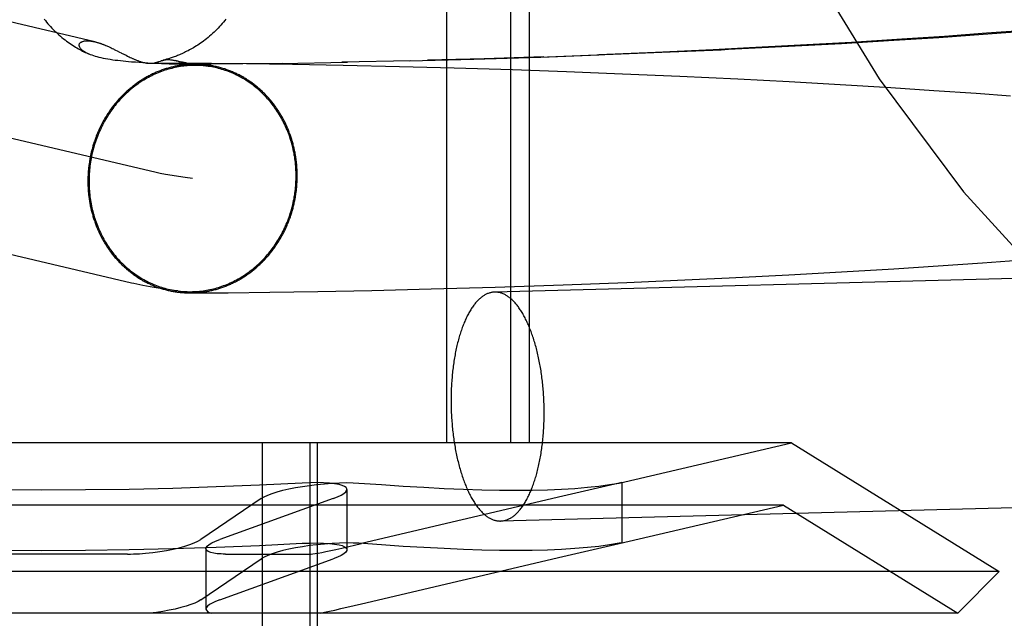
# Model space of a CAD drawing. Header units: inches. Extents: x 0 to 200, y 0 to 129.
# Tile 31 of 118: x 98.4 to 98.568, y 48.252 to 48.354. Entities that reach past the tile are written whole.
import ezdxf

# ---------------------------------------------------------------- set-up
doc = ezdxf.new("R2010")
doc.units = ezdxf.units.IN
doc.header["$LTSCALE"] = 11
doc.header["$MEASUREMENT"] = 0
doc.linetypes.add('HIDDEN', pattern=[0.2, 0.1, -0.1])
doc.layers.add('DEFAULT_2', color=8, linetype='HIDDEN')

msp = doc.modelspace()

# ---------------------------------------------------------------- linework, layer by layer
at = {"layer": 'DEFAULT_2', "color": 8, "linetype": 'HIDDEN'}
for p, q in [((98.47288, 48.43829), (98.47288, 48.28204)), ((98.48372, 48.43829), (98.48372, 48.28204)), ((98.48695, 48.43829), (98.48695, 48.28204)), ((98.41299, 48.35034), (98.31137, 48.37415)), ((98.42319, 48.32814), (98.29381, 48.35844)), ((98.56418, 48.35163), (98.57039, 48.35209)), ((98.57059, 48.35223), (98.56477, 48.35179)), ((98.54006, 48.35007), (98.54901, 48.35061)), ((98.55037, 48.35078), (98.54177, 48.35025)), ((98.54901, 48.35061), (98.55664, 48.3511)), ((98.55764, 48.35127), (98.55037, 48.35078)), ((98.55664, 48.3511), (98.56418, 48.35163)), ((98.56477, 48.35179), (98.55764, 48.35127)), ((98.41488, 48.34971), (98.41502, 48.34965)), ((98.41502, 48.34965), (98.41516, 48.34959)), ((98.41516, 48.34959), (98.4153, 48.34953)), ((98.4153, 48.34953), (98.41543, 48.34947)), ((98.41543, 48.34947), (98.41556, 48.34941)), ((98.41556, 48.34941), (98.41568, 48.34936)), ((98.41568, 48.34936), (98.4158, 48.3493)), ((98.4158, 48.3493), (98.41597, 48.34922)), ((98.41597, 48.34922), (98.41615, 48.34913)), ((98.41615, 48.34913), (98.41631, 48.34905)), ((98.41631, 48.34905), (98.41653, 48.34894)), ((98.41653, 48.34894), (98.41681, 48.3488)), ((98.41681, 48.3488), (98.4172, 48.3486)), ((98.51823, 48.34899), (98.50841, 48.34854)), ((98.50952, 48.34855), (98.51959, 48.349)), ((98.52441, 48.34929), (98.51823, 48.34899)), ((98.5331, 48.34975), (98.52441, 48.34929)), ((98.53108, 48.34958), (98.54006, 48.35007)), ((98.54177, 48.35025), (98.5331, 48.34975)), ((98.41795, 48.34822), (98.4183, 48.34804)), ((98.4183, 48.34804), (98.41853, 48.34792)), ((98.41853, 48.34792), (98.41869, 48.34784)), ((98.41869, 48.34784), (98.41886, 48.34776)), ((98.41886, 48.34776), (98.41903, 48.34768)), ((98.41903, 48.34768), (98.41921, 48.34759)), ((98.42768, 48.3469), (98.42672, 48.34713)), ((98.42681, 48.34711), (98.42718, 48.34702)), ((98.42765, 48.34691), (98.42819, 48.34678)), ((98.46679, 48.34709), (98.45503, 48.34685)), ((98.46656, 48.34711), (98.47749, 48.34739)), ((98.47925, 48.34746), (98.46963, 48.34719)), ((98.47749, 48.34739), (98.4889, 48.34775)), ((98.4894, 48.3478), (98.47925, 48.34746)), ((98.4889, 48.34775), (98.49878, 48.34815)), ((98.49007, 48.34779), (98.49844, 48.3481)), ((98.49844, 48.3481), (98.50952, 48.34855)), ((98.50841, 48.34854), (98.49878, 48.34815)), ((98.41989, 48.34685), (98.41921, 48.3469)), ((98.42054, 48.34681), (98.41989, 48.34685)), ((98.42115, 48.34677), (98.42054, 48.34681)), ((98.42199, 48.34671), (98.42115, 48.34677)), ((98.42275, 48.34667), (98.42199, 48.34671)), ((98.42251, 48.34668), (98.42364, 48.34669)), ((98.42361, 48.34663), (98.42275, 48.34667)), ((98.42434, 48.3466), (98.42361, 48.34663)), ((98.42364, 48.34669), (98.42547, 48.3467)), ((98.42497, 48.34657), (98.42434, 48.3466)), ((98.42563, 48.34655), (98.42497, 48.34657)), ((98.42547, 48.3467), (98.42846, 48.3467)), ((98.42619, 48.34653), (98.42563, 48.34655)), ((98.42657, 48.34652), (98.42619, 48.34653)), ((98.42688, 48.34652), (98.42657, 48.34652)), ((98.42715, 48.34651), (98.42688, 48.34652)), ((98.42738, 48.34651), (98.42715, 48.34651)), ((98.42757, 48.34651), (98.42738, 48.34651)), ((98.42772, 48.34651), (98.42757, 48.34651)), ((98.42772, 48.34651), (98.43279, 48.34653)), ((98.42793, 48.34651), (98.42782, 48.34651)), ((98.42803, 48.34651), (98.42793, 48.34651)), ((98.42812, 48.34651), (98.42803, 48.34651)), ((98.42818, 48.34651), (98.42812, 48.34651)), ((98.42824, 48.34651), (98.42818, 48.34651)), ((98.4283, 48.34652), (98.42824, 48.34651)), ((98.42834, 48.34652), (98.42832, 48.34652)), ((98.42838, 48.34652), (98.42836, 48.34652)), ((98.42841, 48.34652), (98.42839, 48.34652)), ((98.42845, 48.34652), (98.42843, 48.34652)), ((98.42846, 48.3467), (98.43285, 48.34668)), ((98.42938, 48.34658), (98.42899, 48.34665)), ((98.42983, 48.34651), (98.42938, 48.34658)), ((98.43033, 48.34643), (98.42983, 48.34651)), ((98.43088, 48.34635), (98.43033, 48.34643)), ((98.43148, 48.34627), (98.43088, 48.34635)), ((98.43819, 48.34657), (98.4321, 48.34653)), ((98.43285, 48.34668), (98.43881, 48.34663)), ((98.44488, 48.34667), (98.43762, 48.34658)), ((98.43881, 48.34663), (98.44664, 48.34652)), ((98.44473, 48.34665), (98.45599, 48.34685)), ((98.44664, 48.34652), (98.45527, 48.34637)), ((98.45527, 48.34637), (98.46483, 48.34615)), ((98.46483, 48.34615), (98.47416, 48.34591)), ((98.47416, 48.34591), (98.48408, 48.3456)), ((98.48408, 48.3456), (98.49329, 48.34528)), ((98.49329, 48.34528), (98.50281, 48.34491)), ((98.50281, 48.34491), (98.51256, 48.3445)), ((98.51256, 48.3445), (98.52245, 48.34403)), ((98.52245, 48.34403), (98.53116, 48.34358)), ((98.53116, 48.34358), (98.53986, 48.34309)), ((98.53986, 48.34309), (98.5485, 48.34256)), ((98.5485, 48.34256), (98.55581, 48.34207)), ((98.55581, 48.34207), (98.563, 48.34157)), ((98.563, 48.34157), (98.56888, 48.34112)), ((98.41921, 48.30926), (98.28941, 48.33965)), ((98.54897, 48.31167), (98.55656, 48.31216)), ((98.55656, 48.31216), (98.56406, 48.31269)), ((98.56406, 48.31269), (98.57023, 48.31314)), ((98.51468, 48.30984), (98.52097, 48.31013)), ((98.52097, 48.31013), (98.53113, 48.31065)), ((98.53113, 48.31065), (98.54006, 48.31114)), ((98.54006, 48.31114), (98.54897, 48.31167)), ((98.47025, 48.30825), (98.48114, 48.30856)), ((98.48114, 48.30856), (98.49269, 48.30895)), ((98.49269, 48.30895), (98.50352, 48.30936)), ((98.50352, 48.30936), (98.51468, 48.30984)), ((98.42925, 48.30758), (98.4303, 48.30758)), ((98.4303, 48.30758), (98.43567, 48.30761)), ((98.43567, 48.30761), (98.44276, 48.30769)), ((98.44276, 48.30769), (98.45095, 48.30782)), ((98.45095, 48.30782), (98.46015, 48.308)), ((98.46015, 48.308), (98.47025, 48.30825)), ((98.53159, 48.28204), (98.27631, 48.28204)), ((98.44148, 48.28204), (98.44148, 48.17704)), ((98.44961, 48.28204), (98.44961, 48.17704)), ((98.45082, 48.28204), (98.45082, 48.17704)), ((98.50223, 48.27515), (98.53159, 48.28204)), ((98.53159, 48.28204), (98.56695, 48.26011)), ((98.50227, 48.27516), (98.49267, 48.27298)), ((98.50267, 48.27526), (98.50227, 48.27516)), ((98.50227, 48.2752), (98.50267, 48.27526)), ((98.50267, 48.27526), (98.50267, 48.26499)), ((98.4559, 48.27412), (98.4559, 48.26385)), ((98.68948, 48.2741), (98.48205, 48.26872)), ((98.44132, 48.27257), (98.43104, 48.26557)), ((98.45357, 48.27257), (98.43425, 48.26557)), ((98.49267, 48.27298), (98.45838, 48.26488)), ((98.5302, 48.27144), (98.2777, 48.27144)), ((98.50223, 48.26488), (98.5302, 48.27144)), ((98.5302, 48.27144), (98.55988, 48.25304)), ((98.49267, 48.26271), (98.50227, 48.26489)), ((98.50227, 48.26489), (98.50267, 48.26499)), ((98.50267, 48.26499), (98.50227, 48.26493)), ((98.43191, 48.26401), (98.43191, 48.25374)), ((98.41853, 48.2631), (98.38937, 48.2631)), ((98.43104, 48.2553), (98.44132, 48.2623)), ((98.43425, 48.2553), (98.45357, 48.2623)), ((98.43524, 48.2631), (98.44982, 48.2631)), ((98.45837, 48.2546), (98.49267, 48.26271)), ((98.56695, 48.26011), (98.24095, 48.26011)), ((98.55988, 48.25304), (98.56695, 48.26011)), ((98.45716, 48.25432), (98.45837, 48.2546)), ((98.55988, 48.25304), (98.24802, 48.25304))]:
    msp.add_line(p, q, dxfattribs=at)
for points in [[(98.40437, 48.35422), (98.40458, 48.35395), (98.40479, 48.35369), (98.40501, 48.35343), (98.40523, 48.35318), (98.40545, 48.35293), (98.40568, 48.35268), (98.40591, 48.35244), (98.40615, 48.3522), (98.4064, 48.35197), (98.40664, 48.35174), (98.40689, 48.35151), (98.40715, 48.35129), (98.4074, 48.35107), (98.40766, 48.35086), (98.40792, 48.35066), (98.40818, 48.35047), (98.40844, 48.35028), (98.40869, 48.3501), (98.40895, 48.34992), (98.4092, 48.34975), (98.40945, 48.34959), (98.4097, 48.34944), (98.40995, 48.34929), (98.41019, 48.34915), (98.41043, 48.34902), (98.41067, 48.34889), (98.4109, 48.34877), (98.41113, 48.34865), (98.41135, 48.34854), (98.41156, 48.34844), (98.41178, 48.34834), (98.41193, 48.34828)], [(98.4353, 48.35422), (98.4351, 48.35396), (98.43488, 48.35369), (98.43467, 48.35344), (98.43445, 48.35318), (98.43422, 48.35294), (98.43399, 48.35269), (98.43376, 48.35245), (98.43352, 48.35221), (98.43328, 48.35197), (98.43303, 48.35174), (98.43277, 48.35151), (98.43252, 48.35129), (98.43226, 48.35107), (98.43201, 48.35087), (98.43175, 48.35067), (98.4315, 48.35047), (98.43125, 48.35029), (98.431, 48.35011), (98.43075, 48.34995), (98.43051, 48.34978), (98.43027, 48.34963), (98.43003, 48.34948), (98.42979, 48.34934), (98.42956, 48.3492), (98.42933, 48.34907), (98.4291, 48.34895), (98.42888, 48.34883), (98.42866, 48.34872), (98.42844, 48.34861), (98.42823, 48.34851), (98.42803, 48.34841), (98.42782, 48.34832), (98.42763, 48.34823), (98.42743, 48.34815), (98.42724, 48.34807), (98.42706, 48.34799), (98.42688, 48.34792), (98.4267, 48.34785), (98.42652, 48.34779), (98.42635, 48.34773), (98.42618, 48.34767), (98.42601, 48.34761), (98.42584, 48.34756), (98.42568, 48.3475), (98.42552, 48.34746), (98.42537, 48.34741), (98.42521, 48.34736), (98.42506, 48.34732), (98.42492, 48.34728), (98.42477, 48.34724), (98.42463, 48.34721)], [(98.41182, 48.34833), (98.41161, 48.34843), (98.41142, 48.34853), (98.41125, 48.34863), (98.4111, 48.34873), (98.41096, 48.34883), (98.41083, 48.34893), (98.41072, 48.34903), (98.41063, 48.34913), (98.41055, 48.34922), (98.41048, 48.34932), (98.41043, 48.34941), (98.41039, 48.3495), (98.41036, 48.34959), (98.41034, 48.34967), (98.41033, 48.34975), (98.41034, 48.34983), (98.41035, 48.3499), (98.41038, 48.34997), (98.41041, 48.35004), (98.41045, 48.3501), (98.4105, 48.35016), (98.41056, 48.35021), (98.41063, 48.35026), (98.4107, 48.3503), (98.41078, 48.35034), (98.41086, 48.35038), (98.41095, 48.35041), (98.41104, 48.35043), (98.41114, 48.35046), (98.41124, 48.35048), (98.41134, 48.35049), (98.41144, 48.3505), (98.41155, 48.35051), (98.41166, 48.35051), (98.41177, 48.35051), (98.41188, 48.35051), (98.41199, 48.3505), (98.4121, 48.35049), (98.41221, 48.35048), (98.41233, 48.35047), (98.41244, 48.35045), (98.41255, 48.35043), (98.41266, 48.35041), (98.41277, 48.35039), (98.41288, 48.35037), (98.41299, 48.35034)], [(98.41299, 48.35034), (98.4131, 48.35032), (98.4132, 48.35029), (98.4133, 48.35027), (98.4134, 48.35024), (98.4135, 48.35021), (98.4136, 48.35018), (98.4137, 48.35015), (98.41379, 48.35012), (98.41388, 48.35009), (98.41398, 48.35006), (98.41407, 48.35003), (98.41415, 48.34999), (98.41424, 48.34996), (98.41433, 48.34993), (98.41441, 48.3499), (98.41449, 48.34987), (98.41457, 48.34984), (98.41465, 48.3498), (98.41473, 48.34977), (98.4148, 48.34974), (98.41488, 48.34971)], [(98.4172, 48.3486), (98.4175, 48.34845), (98.41756, 48.34842), (98.41795, 48.34822)], [(98.51959, 48.349), (98.52086, 48.34906), (98.53108, 48.34958)], [(98.41921, 48.3469), (98.41874, 48.34694), (98.41828, 48.34698), (98.41782, 48.34703), (98.41736, 48.34708), (98.41692, 48.34713), (98.41648, 48.34718), (98.41605, 48.34724), (98.41563, 48.3473), (98.41522, 48.34737), (98.41483, 48.34744), (98.41445, 48.34752), (98.41408, 48.3476), (98.41374, 48.34768), (98.41341, 48.34777), (98.4131, 48.34785), (98.41281, 48.34794), (98.41253, 48.34804), (98.41228, 48.34813), (98.41204, 48.34823), (98.41193, 48.34828)], [(98.41921, 48.34759), (98.4193, 48.34755), (98.41939, 48.34751), (98.41948, 48.34747), (98.41958, 48.34742), (98.41968, 48.34738), (98.41978, 48.34734), (98.41988, 48.3473), (98.41998, 48.34725), (98.42009, 48.34721), (98.4202, 48.34717), (98.42031, 48.34713), (98.42042, 48.34709), (98.42053, 48.34705), (98.42064, 48.34701), (98.42076, 48.34697), (98.42087, 48.34694), (98.42099, 48.3469), (98.4211, 48.34687), (98.42122, 48.34684), (98.42133, 48.34681), (98.42145, 48.34679), (98.42157, 48.34677), (98.42168, 48.34675), (98.4218, 48.34673), (98.42192, 48.34671), (98.42203, 48.3467), (98.42215, 48.34669), (98.42227, 48.34669), (98.42238, 48.34668), (98.42246, 48.34668)], [(98.42246, 48.34668), (98.42249, 48.34668), (98.4226, 48.34669), (98.42271, 48.34669), (98.42282, 48.3467), (98.42293, 48.34672), (98.42303, 48.34673), (98.42314, 48.34675), (98.42324, 48.34677), (98.42334, 48.34679), (98.42344, 48.34682), (98.42354, 48.34685), (98.42363, 48.34688), (98.42372, 48.34691), (98.42382, 48.34694), (98.42391, 48.34697), (98.42418, 48.34706)], [(98.42418, 48.34706), (98.42427, 48.3471), (98.42436, 48.34713), (98.42445, 48.34715), (98.42454, 48.34718), (98.42463, 48.34721)], [(98.42467, 48.34722), (98.42473, 48.34723), (98.42482, 48.34725), (98.42492, 48.34727), (98.42502, 48.34729), (98.42513, 48.3473), (98.42524, 48.34731), (98.42535, 48.34731), (98.42547, 48.34731), (98.42559, 48.3473), (98.42572, 48.3473), (98.42585, 48.34728), (98.42599, 48.34727), (98.42613, 48.34725), (98.42628, 48.34722), (98.42642, 48.34719), (98.42657, 48.34716), (98.42672, 48.34713)], [(98.42718, 48.34702), (98.42726, 48.347), (98.42735, 48.34698), (98.42743, 48.34695), (98.42751, 48.34693)], [(98.42999, 48.34652), (98.4298, 48.34652), (98.42963, 48.34652), (98.42945, 48.34651), (98.42928, 48.3465), (98.4291, 48.34649), (98.42893, 48.34648), (98.42875, 48.34647), (98.42858, 48.34645), (98.4284, 48.34644), (98.42823, 48.34642), (98.42805, 48.3464), (98.42788, 48.34638), (98.42771, 48.34635), (98.42753, 48.34633), (98.42736, 48.3463), (98.42718, 48.34627), (98.42701, 48.34624), (98.42684, 48.3462), (98.42667, 48.34617), (98.42649, 48.34613), (98.42632, 48.34609), (98.42615, 48.34605), (98.42598, 48.34601), (98.42581, 48.34596), (98.42564, 48.34592), (98.42547, 48.34587), (98.4253, 48.34582), (98.42513, 48.34577), (98.42496, 48.34571), (98.42479, 48.34566), (98.42462, 48.3456), (98.42445, 48.34554), (98.42429, 48.34548), (98.42412, 48.34542), (98.42395, 48.34536), (98.42379, 48.34529), (98.42362, 48.34522), (98.42346, 48.34515), (98.42329, 48.34508), (98.42313, 48.34501), (98.42297, 48.34493), (98.42281, 48.34486), (98.42265, 48.34478), (98.42249, 48.3447), (98.42233, 48.34462), (98.42217, 48.34453), (98.42201, 48.34445), (98.42185, 48.34436), (98.42169, 48.34427), (98.42154, 48.34418), (98.42138, 48.34409), (98.42123, 48.344), (98.42107, 48.3439), (98.42092, 48.34381), (98.42077, 48.34371), (98.42062, 48.34361), (98.42047, 48.34351), (98.42032, 48.34341), (98.42017, 48.3433), (98.42002, 48.3432), (98.41987, 48.34309), (98.41973, 48.34298), (98.41958, 48.34287), (98.41944, 48.34276), (98.41929, 48.34264), (98.41915, 48.34253), (98.41901, 48.34241), (98.41887, 48.34229), (98.41873, 48.34217), (98.41859, 48.34205), (98.41846, 48.34193), (98.41832, 48.3418), (98.41819, 48.34168), (98.41805, 48.34155), (98.41792, 48.34142), (98.41779, 48.34129), (98.41766, 48.34116), (98.41753, 48.34103), (98.4174, 48.3409), (98.41728, 48.34076), (98.41715, 48.34063), (98.41703, 48.34049), (98.4169, 48.34035), (98.41678, 48.34021), (98.41666, 48.34007), (98.41654, 48.33992), (98.41642, 48.33978), (98.41631, 48.33963), (98.41619, 48.33949), (98.41608, 48.33934), (98.41596, 48.33919), (98.41585, 48.33904), (98.41574, 48.33889), (98.41563, 48.33874), (98.41553, 48.33858), (98.41542, 48.33843), (98.41531, 48.33827), (98.41521, 48.33812), (98.41511, 48.33796), (98.41501, 48.3378), (98.41491, 48.33764), (98.41481, 48.33748), (98.41471, 48.33732), (98.41462, 48.33716), (98.41453, 48.33699), (98.41443, 48.33683), (98.41434, 48.33666), (98.41425, 48.33649), (98.41417, 48.33633), (98.41408, 48.33616), (98.41399, 48.33599), (98.41391, 48.33582), (98.41383, 48.33565), (98.41375, 48.33548), (98.41367, 48.3353), (98.41359, 48.33513), (98.41352, 48.33495), (98.41344, 48.33478), (98.41337, 48.3346), (98.4133, 48.33443), (98.41323, 48.33425), (98.41316, 48.33407), (98.4131, 48.33389), (98.41303, 48.33371), (98.41297, 48.33353), (98.41291, 48.33335), (98.41285, 48.33317), (98.41279, 48.33299), (98.41273, 48.33281), (98.41268, 48.33263), (98.41263, 48.33244), (98.41257, 48.33226), (98.41253, 48.33207), (98.41248, 48.33189), (98.41243, 48.3317), (98.41239, 48.33152), (98.41234, 48.33133), (98.4123, 48.33114), (98.41226, 48.33096), (98.41222, 48.33077), (98.41219, 48.33058), (98.41215, 48.33039), (98.41212, 48.33021), (98.41209, 48.33002), (98.41206, 48.32983), (98.41203, 48.32964), (98.412, 48.32945), (98.41198, 48.32926), (98.41195, 48.32907), (98.41193, 48.32888), (98.41191, 48.32869), (98.41189, 48.3285), (98.41188, 48.32831), (98.41186, 48.32812), (98.41185, 48.32793), (98.41184, 48.32773), (98.41183, 48.32754), (98.41182, 48.32735), (98.41182, 48.32716), (98.41181, 48.32697), (98.41181, 48.32678), (98.41181, 48.32659)], [(98.43213, 48.34618), (98.432, 48.3462), (98.43171, 48.34623), (98.43141, 48.34626), (98.43111, 48.34628), (98.43082, 48.3463), (98.43052, 48.34631), (98.43022, 48.34632), (98.42992, 48.34632), (98.42963, 48.34631), (98.42933, 48.3463), (98.42903, 48.34628), (98.42873, 48.34626), (98.42844, 48.34624), (98.42814, 48.3462), (98.42784, 48.34617), (98.42755, 48.34612), (98.42725, 48.34607), (98.42696, 48.34602), (98.42666, 48.34596), (98.42637, 48.3459), (98.42608, 48.34582), (98.42579, 48.34575), (98.4255, 48.34567), (98.42521, 48.34558), (98.42492, 48.34549), (98.42463, 48.34539), (98.42435, 48.34529), (98.42406, 48.34518), (98.42378, 48.34507), (98.4235, 48.34495), (98.42322, 48.34483), (98.42295, 48.3447), (98.42267, 48.34457), (98.4224, 48.34443), (98.42213, 48.34429), (98.42186, 48.34414), (98.4216, 48.34399), (98.42133, 48.34383), (98.42107, 48.34367), (98.42081, 48.3435), (98.42055, 48.34333), (98.4203, 48.34315), (98.42005, 48.34297), (98.4198, 48.34279), (98.41955, 48.3426), (98.41931, 48.3424), (98.41907, 48.3422), (98.41883, 48.342), (98.4186, 48.34179), (98.41837, 48.34158), (98.41814, 48.34137), (98.41792, 48.34115), (98.4177, 48.34092), (98.41748, 48.3407), (98.41726, 48.34046), (98.41705, 48.34023), (98.41685, 48.33999), (98.41664, 48.33975), (98.41644, 48.3395), (98.41625, 48.33925), (98.41606, 48.339), (98.41587, 48.33874), (98.41568, 48.33848), (98.4155, 48.33821), (98.41533, 48.33795), (98.41516, 48.33768), (98.41499, 48.3374), (98.41482, 48.33713), (98.41466, 48.33685), (98.41451, 48.33657), (98.41436, 48.33628), (98.41421, 48.336), (98.41407, 48.33571), (98.41393, 48.33542), (98.4138, 48.33512), (98.41367, 48.33483), (98.41354, 48.33453), (98.41342, 48.33423), (98.41331, 48.33392), (98.4132, 48.33362), (98.41309, 48.33331), (98.41299, 48.333), (98.41289, 48.33269), (98.4128, 48.33238), (98.41272, 48.33207), (98.41263, 48.33175), (98.41256, 48.33143), (98.41249, 48.33112), (98.41242, 48.3308), (98.41236, 48.33048), (98.4123, 48.33016), (98.41225, 48.32984), (98.4122, 48.32951), (98.41216, 48.32919), (98.41212, 48.32887), (98.41209, 48.32854), (98.41206, 48.32822), (98.41204, 48.32789), (98.41202, 48.32757), (98.41201, 48.32724), (98.412, 48.32692), (98.412, 48.32659)], [(98.42899, 48.34665), (98.42864, 48.34671), (98.42849, 48.34674), (98.42834, 48.34677), (98.42821, 48.34679), (98.42809, 48.34682), (98.42798, 48.34684), (98.42789, 48.34686), (98.4278, 48.34688), (98.42772, 48.3469)], [(98.42819, 48.34678), (98.4283, 48.34675), (98.42835, 48.34674), (98.4284, 48.34673), (98.42844, 48.34672), (98.42848, 48.34671), (98.42852, 48.3467), (98.42856, 48.34669), (98.42859, 48.34668), (98.42862, 48.34667), (98.42865, 48.34666), (98.42867, 48.34666), (98.42869, 48.34665), (98.42871, 48.34664), (98.42873, 48.34663), (98.42874, 48.34663), (98.42875, 48.34662), (98.42876, 48.34662), (98.42877, 48.34661), (98.42878, 48.3466), (98.42878, 48.3466), (98.42878, 48.34659), (98.42878, 48.34659), (98.42878, 48.34658), (98.42878, 48.34658), (98.42878, 48.34658), (98.42877, 48.34657), (98.42877, 48.34657), (98.42876, 48.34657), (98.42875, 48.34656), (98.42874, 48.34656), (98.42873, 48.34656), (98.42872, 48.34655), (98.4287, 48.34655), (98.42869, 48.34655), (98.42868, 48.34655), (98.42866, 48.34654), (98.42864, 48.34654), (98.42863, 48.34654), (98.42861, 48.34654), (98.42859, 48.34653), (98.42858, 48.34653), (98.42856, 48.34653), (98.42854, 48.34653), (98.42852, 48.34653), (98.42851, 48.34653), (98.42849, 48.34653), (98.42847, 48.34652)], [(98.44744, 48.32751), (98.44744, 48.3277), (98.44744, 48.32789), (98.44744, 48.32808), (98.44743, 48.32827), (98.44742, 48.32847), (98.44741, 48.32866), (98.4474, 48.32885), (98.44739, 48.32904), (98.44737, 48.32923), (98.44736, 48.32942), (98.44734, 48.32961), (98.44732, 48.3298), (98.4473, 48.32998), (98.44728, 48.33017), (98.44725, 48.33036), (98.44722, 48.33055), (98.4472, 48.33074), (98.44717, 48.33093), (98.44714, 48.33111), (98.4471, 48.3313), (98.44707, 48.33149), (98.44703, 48.33167), (98.44699, 48.33186), (98.44695, 48.33204), (98.44691, 48.33223), (98.44687, 48.33241), (98.44682, 48.33259), (98.44678, 48.33278), (98.44673, 48.33296), (98.44668, 48.33314), (98.44663, 48.33332), (98.44657, 48.3335), (98.44652, 48.33368), (98.44646, 48.33386), (98.4464, 48.33404), (98.44634, 48.33422), (98.44628, 48.3344), (98.44622, 48.33457), (98.44615, 48.33475), (98.44609, 48.33493), (98.44602, 48.3351), (98.44595, 48.33527), (98.44588, 48.33545), (98.44581, 48.33562), (98.44573, 48.33579), (98.44566, 48.33596), (98.44558, 48.33613), (98.4455, 48.3363), (98.44542, 48.33647), (98.44534, 48.33663), (98.44526, 48.3368), (98.44517, 48.33696), (98.44509, 48.33713), (98.445, 48.33729), (98.44491, 48.33745), (98.44482, 48.33761), (98.44473, 48.33777), (98.44463, 48.33793), (98.44454, 48.33809), (98.44444, 48.33825), (98.44434, 48.3384), (98.44424, 48.33856), (98.44414, 48.33871), (98.44404, 48.33886), (98.44394, 48.33902), (98.44383, 48.33917), (98.44373, 48.33932), (98.44362, 48.33946), (98.44351, 48.33961), (98.4434, 48.33976), (98.44329, 48.3399), (98.44318, 48.34004), (98.44306, 48.34018), (98.44295, 48.34032), (98.44283, 48.34046), (98.44271, 48.3406), (98.44259, 48.34074), (98.44247, 48.34087), (98.44235, 48.34101), (98.44223, 48.34114), (98.4421, 48.34127), (98.44198, 48.3414), (98.44185, 48.34153), (98.44172, 48.34166), (98.44159, 48.34178), (98.44146, 48.34191), (98.44133, 48.34203), (98.4412, 48.34215), (98.44106, 48.34227), (98.44093, 48.34239), (98.44079, 48.34251), (98.44066, 48.34262), (98.44052, 48.34274), (98.44038, 48.34285), (98.44024, 48.34296), (98.4401, 48.34307), (98.43996, 48.34318), (98.43981, 48.34328), (98.43967, 48.34339), (98.43953, 48.34349), (98.43938, 48.34359), (98.43923, 48.34369), (98.43908, 48.34379), (98.43894, 48.34389), (98.43879, 48.34398), (98.43864, 48.34408), (98.43848, 48.34417), (98.43833, 48.34426), (98.43818, 48.34435), (98.43803, 48.34443), (98.43787, 48.34452), (98.43772, 48.3446), (98.43756, 48.34469), (98.4374, 48.34477), (98.43724, 48.34484), (98.43709, 48.34492), (98.43693, 48.345), (98.43677, 48.34507), (98.43661, 48.34514), (98.43644, 48.34521), (98.43628, 48.34528), (98.43612, 48.34534), (98.43596, 48.34541), (98.43579, 48.34547), (98.43563, 48.34553), (98.43546, 48.34559), (98.4353, 48.34565), (98.43513, 48.34571), (98.43497, 48.34576), (98.4348, 48.34581), (98.43463, 48.34586), (98.43446, 48.34591), (98.43429, 48.34596), (98.43412, 48.346), (98.43396, 48.34604), (98.43379, 48.34609), (98.43362, 48.34612), (98.43344, 48.34616), (98.43327, 48.3462), (98.4331, 48.34623), (98.43293, 48.34626), (98.43276, 48.34629), (98.43259, 48.34632), (98.43241, 48.34635), (98.43224, 48.34637), (98.43207, 48.3464), (98.43189, 48.34642), (98.43172, 48.34644), (98.43155, 48.34645), (98.43137, 48.34647), (98.4312, 48.34648), (98.43102, 48.34649), (98.43085, 48.3465), (98.43067, 48.34651), (98.4305, 48.34651), (98.43033, 48.34652), (98.43015, 48.34652), (98.42999, 48.34652)], [(98.44726, 48.32751), (98.44725, 48.32783), (98.44725, 48.32816), (98.44723, 48.32848), (98.44722, 48.3288), (98.44719, 48.32913), (98.44717, 48.32945), (98.44713, 48.32977), (98.4471, 48.3301), (98.44705, 48.33042), (98.44701, 48.33074), (98.44695, 48.33106), (98.4469, 48.33137), (98.44683, 48.33169), (98.44677, 48.332), (98.44669, 48.33232), (98.44662, 48.33263), (98.44654, 48.33294), (98.44645, 48.33325), (98.44636, 48.33356), (98.44626, 48.33386), (98.44616, 48.33417), (98.44605, 48.33447), (98.44594, 48.33477), (98.44583, 48.33506), (98.44571, 48.33536), (98.44558, 48.33565), (98.44546, 48.33594), (98.44532, 48.33623), (98.44518, 48.33651), (98.44504, 48.3368), (98.44489, 48.33708), (98.44474, 48.33735), (98.44459, 48.33763), (98.44443, 48.3379), (98.44426, 48.33816), (98.4441, 48.33843), (98.44392, 48.33869), (98.44375, 48.33895), (98.44357, 48.3392), (98.44338, 48.33945), (98.4432, 48.3397), (98.443, 48.33994), (98.44281, 48.34018), (98.44261, 48.34042), (98.4424, 48.34065), (98.4422, 48.34088), (98.44199, 48.3411), (98.44177, 48.34132), (98.44156, 48.34154), (98.44133, 48.34175), (98.44111, 48.34196), (98.44088, 48.34217), (98.44065, 48.34237), (98.44042, 48.34256), (98.44018, 48.34275), (98.43994, 48.34294), (98.4397, 48.34312), (98.43945, 48.3433), (98.4392, 48.34347), (98.43895, 48.34364), (98.4387, 48.3438), (98.43844, 48.34396), (98.43818, 48.34411), (98.43792, 48.34426), (98.43766, 48.3444), (98.43739, 48.34454), (98.43712, 48.34468), (98.43685, 48.34481), (98.43658, 48.34493), (98.4363, 48.34505), (98.43603, 48.34516), (98.43575, 48.34527), (98.43547, 48.34537), (98.43519, 48.34547), (98.4349, 48.34556), (98.43462, 48.34565), (98.43433, 48.34573), (98.43405, 48.34581), (98.43376, 48.34588), (98.43347, 48.34595), (98.43318, 48.34601), (98.43288, 48.34606), (98.43259, 48.34611), (98.4323, 48.34616), (98.43148, 48.34627)], [(98.42963, 48.32705), (98.42838, 48.32722), (98.42721, 48.32739), (98.42613, 48.32756), (98.42501, 48.32776), (98.42411, 48.32794), (98.42319, 48.32814)], [(98.42712, 48.30792), (98.42725, 48.3079), (98.42755, 48.30787), (98.42784, 48.30784), (98.42814, 48.30782), (98.42844, 48.3078), (98.42873, 48.30779), (98.42903, 48.30778), (98.42933, 48.30778), (98.42963, 48.30779), (98.42992, 48.3078), (98.43022, 48.30781), (98.43052, 48.30783), (98.43082, 48.30786), (98.43111, 48.30789), (98.43141, 48.30793), (98.43171, 48.30797), (98.432, 48.30802), (98.4323, 48.30808), (98.43259, 48.30814), (98.43288, 48.3082), (98.43317, 48.30827), (98.43347, 48.30835), (98.43376, 48.30843), (98.43405, 48.30852), (98.43433, 48.30861), (98.43462, 48.3087), (98.4349, 48.30881), (98.43519, 48.30891), (98.43547, 48.30903), (98.43575, 48.30914), (98.43603, 48.30927), (98.4363, 48.3094), (98.43658, 48.30953), (98.43685, 48.30967), (98.43712, 48.30981), (98.43739, 48.30996), (98.43766, 48.31011), (98.43792, 48.31027), (98.43818, 48.31043), (98.43844, 48.3106), (98.4387, 48.31077), (98.43895, 48.31094), (98.4392, 48.31112), (98.43945, 48.31131), (98.4397, 48.3115), (98.43994, 48.31169), (98.44018, 48.31189), (98.44042, 48.3121), (98.44065, 48.3123), (98.44088, 48.31252), (98.44111, 48.31273), (98.44133, 48.31295), (98.44156, 48.31317), (98.44177, 48.3134), (98.44199, 48.31363), (98.4422, 48.31387), (98.4424, 48.31411), (98.44261, 48.31435), (98.44281, 48.3146), (98.443, 48.31485), (98.4432, 48.3151), (98.44338, 48.31536), (98.44357, 48.31562), (98.44375, 48.31588), (98.44392, 48.31615), (98.4441, 48.31642), (98.44426, 48.31669), (98.44443, 48.31697), (98.44459, 48.31725), (98.44474, 48.31753), (98.44489, 48.31781), (98.44504, 48.3181), (98.44518, 48.31839), (98.44532, 48.31868), (98.44546, 48.31898), (98.44558, 48.31927), (98.44571, 48.31957), (98.44583, 48.31987), (98.44594, 48.32018), (98.44605, 48.32048), (98.44616, 48.32079), (98.44626, 48.3211), (98.44636, 48.32141), (98.44645, 48.32172), (98.44654, 48.32203), (98.44662, 48.32235), (98.44669, 48.32266), (98.44677, 48.32298), (98.44683, 48.3233), (98.4469, 48.32362), (98.44695, 48.32394), (98.44701, 48.32426), (98.44705, 48.32458), (98.4471, 48.32491), (98.44713, 48.32523), (98.44717, 48.32555), (98.44719, 48.32588), (98.44722, 48.3262), (98.44723, 48.32653), (98.44725, 48.32685), (98.44725, 48.32718), (98.44726, 48.32751)], [(98.42928, 48.30758), (98.42945, 48.30758), (98.42963, 48.30758), (98.4298, 48.30759), (98.42998, 48.30759), (98.43015, 48.3076), (98.43033, 48.30762), (98.4305, 48.30763), (98.43067, 48.30764), (98.43085, 48.30766), (98.43102, 48.30768), (98.4312, 48.3077), (98.43137, 48.30772), (98.43155, 48.30775), (98.43172, 48.30777), (98.43189, 48.3078), (98.43207, 48.30783), (98.43224, 48.30786), (98.43241, 48.30789), (98.43259, 48.30793), (98.43276, 48.30797), (98.43293, 48.30801), (98.4331, 48.30805), (98.43327, 48.30809), (98.43344, 48.30813), (98.43362, 48.30818), (98.43379, 48.30823), (98.43396, 48.30828), (98.43412, 48.30833), (98.43429, 48.30838), (98.43446, 48.30844), (98.43463, 48.3085), (98.4348, 48.30855), (98.43497, 48.30861), (98.43513, 48.30868), (98.4353, 48.30874), (98.43546, 48.30881), (98.43563, 48.30888), (98.43579, 48.30895), (98.43596, 48.30902), (98.43612, 48.30909), (98.43628, 48.30916), (98.43644, 48.30924), (98.43661, 48.30932), (98.43677, 48.3094), (98.43693, 48.30948), (98.43709, 48.30956), (98.43724, 48.30965), (98.4374, 48.30974), (98.43756, 48.30982), (98.43772, 48.30991), (98.43787, 48.31), (98.43803, 48.3101), (98.43818, 48.31019), (98.43833, 48.31029), (98.43848, 48.31039), (98.43864, 48.31049), (98.43879, 48.31059), (98.43894, 48.31069), (98.43908, 48.3108), (98.43923, 48.3109), (98.43938, 48.31101), (98.43953, 48.31112), (98.43967, 48.31123), (98.43981, 48.31134), (98.43996, 48.31146), (98.4401, 48.31157), (98.44024, 48.31169), (98.44038, 48.31181), (98.44052, 48.31193), (98.44066, 48.31205), (98.44079, 48.31217), (98.44093, 48.31229), (98.44106, 48.31242), (98.4412, 48.31255), (98.44133, 48.31267), (98.44146, 48.3128), (98.44159, 48.31293), (98.44172, 48.31307), (98.44185, 48.3132), (98.44198, 48.31334), (98.4421, 48.31347), (98.44223, 48.31361), (98.44235, 48.31375), (98.44247, 48.31389), (98.44259, 48.31403), (98.44271, 48.31417), (98.44283, 48.31432), (98.44295, 48.31446), (98.44306, 48.31461), (98.44318, 48.31476), (98.44329, 48.31491), (98.4434, 48.31506), (98.44351, 48.31521), (98.44362, 48.31536), (98.44373, 48.31551), (98.44383, 48.31567), (98.44394, 48.31582), (98.44404, 48.31598), (98.44414, 48.31614), (98.44424, 48.3163), (98.44434, 48.31646), (98.44444, 48.31662), (98.44454, 48.31678), (98.44463, 48.31694), (98.44473, 48.31711), (98.44482, 48.31727), (98.44491, 48.31744), (98.445, 48.3176), (98.44509, 48.31777), (98.44517, 48.31794), (98.44526, 48.31811), (98.44534, 48.31828), (98.44542, 48.31845), (98.4455, 48.31862), (98.44558, 48.3188), (98.44566, 48.31897), (98.44573, 48.31914), (98.44581, 48.31932), (98.44588, 48.31949), (98.44595, 48.31967), (98.44602, 48.31985), (98.44609, 48.32003), (98.44615, 48.3202), (98.44622, 48.32038), (98.44628, 48.32056), (98.44634, 48.32074), (98.4464, 48.32093), (98.44646, 48.32111), (98.44652, 48.32129), (98.44657, 48.32147), (98.44663, 48.32166), (98.44668, 48.32184), (98.44673, 48.32202), (98.44678, 48.32221), (98.44682, 48.32239), (98.44687, 48.32258), (98.44691, 48.32277), (98.44695, 48.32295), (98.44699, 48.32314), (98.44703, 48.32333), (98.44707, 48.32352), (98.4471, 48.3237), (98.44714, 48.32389), (98.44717, 48.32408), (98.4472, 48.32427), (98.44722, 48.32446), (98.44725, 48.32465), (98.44728, 48.32484), (98.4473, 48.32503), (98.44732, 48.32522), (98.44734, 48.32541), (98.44736, 48.3256), (98.44737, 48.32579), (98.44739, 48.32598), (98.4474, 48.32617), (98.44741, 48.32636), (98.44742, 48.32655), (98.44743, 48.32675), (98.44744, 48.32694), (98.44744, 48.32713), (98.44744, 48.32732), (98.44744, 48.32751)], [(98.41181, 48.32659), (98.41181, 48.3264), (98.41181, 48.32621), (98.41182, 48.32601), (98.41182, 48.32582), (98.41183, 48.32563), (98.41184, 48.32544), (98.41185, 48.32525), (98.41186, 48.32506), (98.41188, 48.32487), (98.41189, 48.32468), (98.41191, 48.32449), (98.41193, 48.3243), (98.41195, 48.32411), (98.41198, 48.32392), (98.412, 48.32374), (98.41203, 48.32355), (98.41206, 48.32336), (98.41209, 48.32317), (98.41212, 48.32299), (98.41215, 48.3228), (98.41219, 48.32261), (98.41222, 48.32243), (98.41226, 48.32224), (98.4123, 48.32206), (98.41234, 48.32187), (98.41239, 48.32169), (98.41243, 48.3215), (98.41248, 48.32132), (98.41253, 48.32114), (98.41257, 48.32096), (98.41263, 48.32077), (98.41268, 48.32059), (98.41273, 48.32041), (98.41279, 48.32023), (98.41285, 48.32006), (98.41291, 48.31988), (98.41297, 48.3197), (98.41303, 48.31952), (98.4131, 48.31935), (98.41316, 48.31917), (98.41323, 48.319), (98.4133, 48.31882), (98.41337, 48.31865), (98.41344, 48.31848), (98.41352, 48.31831), (98.41359, 48.31814), (98.41367, 48.31797), (98.41375, 48.3178), (98.41383, 48.31763), (98.41391, 48.31747), (98.41399, 48.3173), (98.41408, 48.31713), (98.41417, 48.31697), (98.41425, 48.31681), (98.41434, 48.31665), (98.41443, 48.31648), (98.41453, 48.31632), (98.41462, 48.31616), (98.41471, 48.31601), (98.41481, 48.31585), (98.41491, 48.31569), (98.41501, 48.31554), (98.41511, 48.31539), (98.41521, 48.31523), (98.41531, 48.31508), (98.41542, 48.31493), (98.41553, 48.31478), (98.41563, 48.31463), (98.41574, 48.31449), (98.41585, 48.31434), (98.41596, 48.3142), (98.41608, 48.31406), (98.41619, 48.31391), (98.41631, 48.31377), (98.41642, 48.31363), (98.41654, 48.3135), (98.41666, 48.31336), (98.41678, 48.31322), (98.4169, 48.31309), (98.41703, 48.31296), (98.41715, 48.31283), (98.41728, 48.3127), (98.4174, 48.31257), (98.41753, 48.31244), (98.41766, 48.31231), (98.41779, 48.31219), (98.41792, 48.31207), (98.41805, 48.31195), (98.41819, 48.31183), (98.41832, 48.31171), (98.41846, 48.31159), (98.41859, 48.31148), (98.41873, 48.31136), (98.41887, 48.31125), (98.41901, 48.31114), (98.41915, 48.31103), (98.41929, 48.31092), (98.41944, 48.31081), (98.41958, 48.31071), (98.41973, 48.31061), (98.41987, 48.3105), (98.42002, 48.3104), (98.42017, 48.31031), (98.42032, 48.31021), (98.42047, 48.31011), (98.42062, 48.31002), (98.42077, 48.30993), (98.42092, 48.30984), (98.42107, 48.30975), (98.42123, 48.30966), (98.42138, 48.30958), (98.42154, 48.30949), (98.42169, 48.30941), (98.42185, 48.30933), (98.42201, 48.30925), (98.42217, 48.30918), (98.42233, 48.3091), (98.42249, 48.30903), (98.42265, 48.30896), (98.42281, 48.30889), (98.42297, 48.30882), (98.42313, 48.30875), (98.42329, 48.30869), (98.42346, 48.30863), (98.42362, 48.30856), (98.42379, 48.30851), (98.42395, 48.30845), (98.42412, 48.30839), (98.42429, 48.30834), (98.42445, 48.30829), (98.42462, 48.30824), (98.42479, 48.30819), (98.42496, 48.30814), (98.42513, 48.3081), (98.4253, 48.30805), (98.42547, 48.30801), (98.42564, 48.30797), (98.42581, 48.30794), (98.42598, 48.3079), (98.42615, 48.30787), (98.42632, 48.30783), (98.42649, 48.3078), (98.42667, 48.30778), (98.42684, 48.30775), (98.42701, 48.30773), (98.42718, 48.3077), (98.42736, 48.30768), (98.42753, 48.30766), (98.42771, 48.30765), (98.42788, 48.30763), (98.42805, 48.30762), (98.42823, 48.30761), (98.4284, 48.3076), (98.42858, 48.30759), (98.42875, 48.30758), (98.42893, 48.30758), (98.4291, 48.30758), (98.42925, 48.30758)], [(98.412, 48.32659), (98.412, 48.32627), (98.41201, 48.32594), (98.41202, 48.32562), (98.41204, 48.32529), (98.41206, 48.32497), (98.41209, 48.32465), (98.41212, 48.32432), (98.41216, 48.324), (98.4122, 48.32368), (98.41225, 48.32336), (98.4123, 48.32304), (98.41236, 48.32272), (98.41242, 48.32241), (98.41249, 48.32209), (98.41256, 48.32178), (98.41263, 48.32147), (98.41272, 48.32116), (98.4128, 48.32085), (98.41289, 48.32054), (98.41299, 48.32023), (98.41309, 48.31993), (98.4132, 48.31963), (98.41331, 48.31933), (98.41342, 48.31903), (98.41354, 48.31874), (98.41367, 48.31845), (98.4138, 48.31816), (98.41393, 48.31787), (98.41407, 48.31758), (98.41421, 48.3173), (98.41436, 48.31702), (98.41451, 48.31675), (98.41466, 48.31647), (98.41482, 48.3162), (98.41499, 48.31593), (98.41516, 48.31567), (98.41533, 48.31541), (98.4155, 48.31515), (98.41568, 48.3149), (98.41587, 48.31465), (98.41606, 48.3144), (98.41625, 48.31416), (98.41644, 48.31392), (98.41664, 48.31368), (98.41685, 48.31345), (98.41705, 48.31322), (98.41726, 48.31299), (98.41748, 48.31277), (98.4177, 48.31256), (98.41792, 48.31234), (98.41814, 48.31214), (98.41837, 48.31193), (98.4186, 48.31173), (98.41883, 48.31154), (98.41907, 48.31135), (98.41931, 48.31116), (98.41955, 48.31098), (98.4198, 48.3108), (98.42005, 48.31063), (98.4203, 48.31046), (98.42055, 48.3103), (98.42081, 48.31014), (98.42107, 48.30999), (98.42133, 48.30984), (98.4216, 48.30969), (98.42186, 48.30955), (98.42213, 48.30942), (98.4224, 48.30929), (98.42267, 48.30917), (98.42295, 48.30905), (98.42322, 48.30894), (98.4235, 48.30883), (98.42378, 48.30872), (98.42406, 48.30863), (98.42435, 48.30853), (98.42463, 48.30845), (98.42492, 48.30836), (98.42521, 48.30829), (98.4255, 48.30822), (98.42579, 48.30815), (98.42608, 48.30809), (98.42637, 48.30803), (98.42666, 48.30798), (98.42696, 48.30794)], [(98.68957, 48.31292), (98.68945, 48.31296), (98.68933, 48.31299), (98.68921, 48.31302), (98.68909, 48.31304), (98.68897, 48.31306), (98.68885, 48.31307), (98.68873, 48.31308), (98.68861, 48.31309), (98.68849, 48.31309), (98.48104, 48.30771)], [(98.42712, 48.30792), (98.42647, 48.308), (98.42582, 48.30809), (98.42516, 48.30819), (98.4245, 48.30829), (98.4238, 48.30839), (98.42311, 48.30851), (98.42243, 48.30862), (98.42178, 48.30874), (98.42118, 48.30885), (98.42064, 48.30895), (98.42013, 48.30906), (98.41965, 48.30916), (98.41921, 48.30926)], [(98.48104, 48.30771), (98.48094, 48.30771), (98.48082, 48.3077), (98.4807, 48.30768), (98.48058, 48.30767), (98.48045, 48.30764), (98.48033, 48.30761), (98.48021, 48.30758), (98.48009, 48.30754), (98.47997, 48.3075), (98.47985, 48.30746), (98.47974, 48.30741), (98.47962, 48.30735), (98.4795, 48.30729), (98.47938, 48.30723), (98.47926, 48.30716), (98.47915, 48.30708), (98.47903, 48.30701), (98.47892, 48.30692), (98.4788, 48.30684), (98.47869, 48.30675), (98.47857, 48.30665), (98.47846, 48.30655), (98.47835, 48.30645), (98.47824, 48.30634), (98.47813, 48.30622), (98.47802, 48.30611), (98.47791, 48.30599), (98.4778, 48.30586), (98.47769, 48.30573), (98.47759, 48.3056), (98.47748, 48.30546), (98.47738, 48.30532), (98.47728, 48.30517), (98.47717, 48.30502), (98.47707, 48.30487), (98.47697, 48.30471), (98.47687, 48.30454), (98.47678, 48.30438), (98.47668, 48.30421), (98.47658, 48.30404), (98.47649, 48.30386), (98.47639, 48.30368), (98.4763, 48.30349), (98.47621, 48.3033), (98.47612, 48.30311), (98.47603, 48.30292), (98.47595, 48.30272), (98.47586, 48.30252), (98.47578, 48.30231), (98.47569, 48.3021), (98.47561, 48.30189), (98.47553, 48.30167), (98.47545, 48.30145), (98.47538, 48.30123), (98.4753, 48.30101), (98.47523, 48.30078), (98.47515, 48.30055), (98.47508, 48.30031), (98.47501, 48.30008), (98.47495, 48.29984), (98.47488, 48.29959), (98.47481, 48.29935), (98.47475, 48.2991), (98.47469, 48.29885), (98.47463, 48.2986), (98.47457, 48.29834), (98.47451, 48.29808), (98.47446, 48.29782), (98.4744, 48.29756), (98.47435, 48.2973), (98.4743, 48.29703), (98.47425, 48.29676), (98.47421, 48.29649), (98.47416, 48.29622), (98.47412, 48.29594), (98.47408, 48.29567), (98.47404, 48.29539), (98.474, 48.29511), (98.47396, 48.29483), (98.47393, 48.29454), (98.4739, 48.29426), (98.47387, 48.29397), (98.47384, 48.29369), (98.47381, 48.2934), (98.47379, 48.29311), (98.47376, 48.29282), (98.47374, 48.29252), (98.47372, 48.29223), (98.4737, 48.29194), (98.47369, 48.29164), (98.47367, 48.29135), (98.47366, 48.29105), (98.47365, 48.29075), (98.47364, 48.29045), (98.47364, 48.29015), (98.47363, 48.28986), (98.47363, 48.28956), (98.47363, 48.28926)], [(98.48947, 48.28718), (98.48947, 48.28748), (98.48947, 48.28778), (98.48946, 48.28808), (98.48946, 48.28838), (98.48945, 48.28868), (98.48944, 48.28898), (98.48943, 48.28928), (98.48941, 48.28958), (98.4894, 48.28988), (98.48938, 48.29018), (98.48936, 48.29048), (98.48934, 48.29077), (98.48931, 48.29107), (98.48929, 48.29137), (98.48926, 48.29166), (98.48923, 48.29196), (98.4892, 48.29225), (98.48917, 48.29255), (98.48913, 48.29284), (98.4891, 48.29313), (98.48906, 48.29342), (98.48902, 48.29371), (98.48898, 48.294), (98.48894, 48.29428), (98.48889, 48.29457), (98.48884, 48.29485), (98.4888, 48.29513), (98.48875, 48.29541), (98.48869, 48.29569), (98.48864, 48.29597), (98.48859, 48.29624), (98.48853, 48.29651), (98.48847, 48.29678), (98.48841, 48.29705), (98.48835, 48.29732), (98.48828, 48.29758), (98.48822, 48.29785), (98.48815, 48.29811), (98.48809, 48.29836), (98.48802, 48.29862), (98.48794, 48.29887), (98.48787, 48.29912), (98.4878, 48.29937), (98.48772, 48.29961), (98.48764, 48.29986), (98.48757, 48.3001), (98.48749, 48.30033), (98.4874, 48.30057), (98.48732, 48.3008), (98.48724, 48.30102), (98.48715, 48.30125), (98.48706, 48.30147), (98.48698, 48.30169), (98.48689, 48.30191), (98.4868, 48.30212), (98.4867, 48.30233), (98.48661, 48.30253), (98.48652, 48.30273), (98.48642, 48.30293), (98.48632, 48.30313), (98.48623, 48.30332), (98.48613, 48.30351), (98.48603, 48.30369), (98.48593, 48.30387), (98.48582, 48.30405), (98.48572, 48.30422), (98.48562, 48.30439), (98.48551, 48.30456), (98.4854, 48.30472), (98.4853, 48.30488), (98.48519, 48.30503), (98.48508, 48.30518), (98.48497, 48.30533), (98.48486, 48.30547), (98.48475, 48.30561), (98.48464, 48.30574), (98.48452, 48.30587), (98.48441, 48.306), (98.4843, 48.30612), (98.48418, 48.30623), (98.48407, 48.30635), (98.48395, 48.30645), (98.48383, 48.30656), (98.48372, 48.30666), (98.4836, 48.30675), (98.48348, 48.30684), (98.48336, 48.30693), (98.48324, 48.30701), (98.48312, 48.30709), (98.483, 48.30716), (98.48288, 48.30723), (98.48276, 48.3073), (98.48264, 48.30736), (98.48252, 48.30741), (98.4824, 48.30746), (98.48228, 48.30751), (98.48216, 48.30755), (98.48204, 48.30758), (98.48192, 48.30762), (98.48179, 48.30764), (98.48167, 48.30767), (98.48155, 48.30769), (98.48143, 48.3077), (98.48131, 48.30771), (98.48118, 48.30771), (98.48106, 48.30771)], [(98.47363, 48.28926), (98.47363, 48.28896), (98.47363, 48.28866), (98.47364, 48.28836), (98.47364, 48.28806), (98.47365, 48.28776), (98.47366, 48.28746), (98.47367, 48.28716), (98.47369, 48.28686), (98.4737, 48.28656), (98.47372, 48.28626), (98.47374, 48.28596), (98.47376, 48.28566), (98.47379, 48.28536), (98.47381, 48.28507), (98.47384, 48.28477), (98.47387, 48.28448), (98.4739, 48.28418), (98.47393, 48.28389), (98.47396, 48.2836), (98.474, 48.28331), (98.47404, 48.28302), (98.47408, 48.28273), (98.47412, 48.28244), (98.47416, 48.28215), (98.47421, 48.28187), (98.47425, 48.28159), (98.4743, 48.28131), (98.47435, 48.28103), (98.4744, 48.28075), (98.47446, 48.28047), (98.47451, 48.2802), (98.47457, 48.27992), (98.47463, 48.27965), (98.47469, 48.27938), (98.47475, 48.27912), (98.47481, 48.27885), (98.47488, 48.27859), (98.47495, 48.27833), (98.47501, 48.27807), (98.47508, 48.27782), (98.47515, 48.27757), (98.47523, 48.27732), (98.4753, 48.27707), (98.47538, 48.27682), (98.47545, 48.27658), (98.47553, 48.27634), (98.47561, 48.2761), (98.47569, 48.27587), (98.47578, 48.27564), (98.47586, 48.27541), (98.47595, 48.27519), (98.47603, 48.27497), (98.47612, 48.27475), (98.47621, 48.27453), (98.4763, 48.27432), (98.47639, 48.27411), (98.47649, 48.27391), (98.47658, 48.2737), (98.47668, 48.2735), (98.47678, 48.27331), (98.47687, 48.27312), (98.47697, 48.27293), (98.47707, 48.27275), (98.47717, 48.27256), (98.47728, 48.27239), (98.47738, 48.27221), (98.47748, 48.27204), (98.47759, 48.27188), (98.47769, 48.27172), (98.4778, 48.27156), (98.47791, 48.27141), (98.47802, 48.27126), (98.47813, 48.27111), (98.47824, 48.27097), (98.47835, 48.27083), (98.47846, 48.2707), (98.47857, 48.27057), (98.47869, 48.27044), (98.4788, 48.27032), (98.47892, 48.2702), (98.47903, 48.27009), (98.47915, 48.26998), (98.47926, 48.26988), (98.47938, 48.26978), (98.4795, 48.26968), (98.47962, 48.26959), (98.47974, 48.26951), (98.47985, 48.26942), (98.47997, 48.26935), (98.48009, 48.26927), (98.48021, 48.26921), (98.48033, 48.26914), (98.48045, 48.26908), (98.48058, 48.26903), (98.4807, 48.26898), (98.48082, 48.26893), (98.48094, 48.26889), (98.48106, 48.26885), (98.48118, 48.26882), (98.48131, 48.26879), (98.48143, 48.26877), (98.48155, 48.26875), (98.48167, 48.26874), (98.48179, 48.26873), (98.48192, 48.26872), (98.48204, 48.26872)], [(98.48205, 48.26872), (98.48216, 48.26873), (98.48228, 48.26874), (98.4824, 48.26875), (98.48252, 48.26877), (98.48264, 48.26879), (98.48276, 48.26882), (98.48288, 48.26886), (98.483, 48.26889), (98.48312, 48.26893), (98.48324, 48.26898), (98.48336, 48.26903), (98.48348, 48.26909), (98.4836, 48.26915), (98.48372, 48.26921), (98.48383, 48.26928), (98.48395, 48.26935), (98.48407, 48.26943), (98.48418, 48.26951), (98.4843, 48.2696), (98.48441, 48.26969), (98.48452, 48.26979), (98.48464, 48.26989), (98.48475, 48.26999), (98.48486, 48.2701), (98.48497, 48.27021), (98.48508, 48.27033), (98.48519, 48.27045), (98.4853, 48.27058), (98.4854, 48.27071), (98.48551, 48.27084), (98.48562, 48.27098), (98.48572, 48.27112), (98.48582, 48.27127), (98.48593, 48.27142), (98.48603, 48.27157), (98.48613, 48.27173), (98.48623, 48.27189), (98.48632, 48.27206), (98.48642, 48.27223), (98.48652, 48.2724), (98.48661, 48.27258), (98.4867, 48.27276), (98.4868, 48.27294), (98.48689, 48.27313), (98.48698, 48.27332), (98.48706, 48.27352), (98.48715, 48.27372), (98.48724, 48.27392), (98.48732, 48.27413), (98.4874, 48.27434), (98.48749, 48.27455), (98.48757, 48.27476), (98.48764, 48.27498), (98.48772, 48.27521), (98.4878, 48.27543), (98.48787, 48.27566), (98.48794, 48.27589), (98.48802, 48.27612), (98.48809, 48.27636), (98.48815, 48.2766), (98.48822, 48.27684), (98.48828, 48.27709), (98.48835, 48.27734), (98.48841, 48.27759), (98.48847, 48.27784), (98.48853, 48.27809), (98.48859, 48.27835), (98.48864, 48.27861), (98.48869, 48.27887), (98.48875, 48.27914), (98.4888, 48.27941), (98.48884, 48.27967), (98.48889, 48.27995), (98.48894, 48.28022), (98.48898, 48.28049), (98.48902, 48.28077), (98.48906, 48.28105), (98.4891, 48.28133), (98.48913, 48.28161), (98.48917, 48.28189), (98.4892, 48.28218), (98.48923, 48.28246), (98.48926, 48.28275), (98.48929, 48.28304), (98.48931, 48.28333), (98.48934, 48.28362), (98.48936, 48.28391), (98.48938, 48.28421), (98.4894, 48.2845), (98.48941, 48.2848), (98.48943, 48.28509), (98.48944, 48.28539), (98.48945, 48.28569), (98.48946, 48.28598), (98.48946, 48.28628), (98.48947, 48.28658), (98.48947, 48.28688), (98.48947, 48.28718)], [(98.40395, 48.27398), (98.3965, 48.27402), (98.38905, 48.27412), (98.38163, 48.27429), (98.37424, 48.27453), (98.3669, 48.27483), (98.35962, 48.2752)], [(98.44828, 48.2752), (98.441, 48.27483), (98.43366, 48.27453), (98.42627, 48.27429), (98.41885, 48.27412), (98.4114, 48.27402), (98.40395, 48.27398)], [(98.44132, 48.27257), (98.44181, 48.27286), (98.44243, 48.27315), (98.44318, 48.27343), (98.44404, 48.2737), (98.445, 48.27396), (98.44604, 48.2742), (98.44716, 48.27442), (98.44832, 48.27462), (98.44951, 48.2748), (98.45071, 48.27495)], [(98.45456, 48.27495), (98.45381, 48.27508), (98.45292, 48.27518), (98.4519, 48.27524), (98.45077, 48.27527), (98.44956, 48.27525), (98.44828, 48.2752)], [(98.45071, 48.27495), (98.45206, 48.27508), (98.45338, 48.27518), (98.45465, 48.27524), (98.45585, 48.27527), (98.45695, 48.27525), (98.45794, 48.2752)], [(98.4559, 48.27413), (98.4559, 48.2742), (98.45578, 48.27442), (98.45551, 48.27462), (98.4551, 48.2748), (98.45456, 48.27495)], [(98.45794, 48.2752), (98.46176, 48.27492), (98.46545, 48.27468), (98.46901, 48.27447), (98.47243, 48.27429), (98.47572, 48.27416), (98.47886, 48.27406), (98.48187, 48.274), (98.48473, 48.27398), (98.48745, 48.274), (98.49002, 48.27406), (98.49244, 48.27416), (98.49472, 48.27429), (98.49684, 48.27447), (98.4988, 48.27468), (98.50062, 48.27492), (98.50227, 48.2752)], [(98.45357, 48.27257), (98.4543, 48.27286), (98.4549, 48.27315), (98.45537, 48.27343), (98.45569, 48.2737), (98.45587, 48.27396), (98.4559, 48.27413)], [(98.35962, 48.26493), (98.3669, 48.26456), (98.37424, 48.26426), (98.38163, 48.26402), (98.38905, 48.26385), (98.3965, 48.26375), (98.40395, 48.26371)], [(98.40395, 48.26371), (98.4114, 48.26375), (98.41885, 48.26385), (98.42627, 48.26402), (98.43366, 48.26426), (98.441, 48.26456), (98.44828, 48.26493)], [(98.42164, 48.26324), (98.42284, 48.26337), (98.42403, 48.26353), (98.42519, 48.26372), (98.4263, 48.26393), (98.42735, 48.26418), (98.42831, 48.26444), (98.42917, 48.26471), (98.42992, 48.265), (98.43055, 48.26528), (98.43104, 48.26557)], [(98.43191, 48.26401), (98.43195, 48.26418), (98.43213, 48.26444), (98.43245, 48.26471), (98.43292, 48.265), (98.43352, 48.26528), (98.43425, 48.26557)], [(98.44828, 48.26493), (98.44956, 48.26498), (98.45077, 48.26499), (98.4519, 48.26497), (98.45292, 48.26491), (98.45381, 48.26481), (98.45456, 48.26468)], [(98.44982, 48.2631), (98.4501, 48.26312), (98.4505, 48.26317), (98.451, 48.26325), (98.45161, 48.26337), (98.45233, 48.26351), (98.45314, 48.26368), (98.45404, 48.26388), (98.45502, 48.2641), (98.45838, 48.26488)], [(98.45794, 48.26493), (98.45695, 48.26498), (98.45585, 48.26499), (98.45465, 48.26497), (98.45338, 48.26491), (98.45206, 48.26481), (98.45071, 48.26468)], [(98.50227, 48.26493), (98.50062, 48.26465), (98.4988, 48.2644), (98.49684, 48.26419), (98.49472, 48.26402), (98.49244, 48.26389), (98.49002, 48.26379), (98.48745, 48.26373), (98.48473, 48.26371), (98.48187, 48.26373), (98.47886, 48.26379), (98.47572, 48.26389), (98.47243, 48.26402), (98.46901, 48.26419), (98.46545, 48.2644), (98.46176, 48.26465), (98.45794, 48.26493)], [(98.41853, 48.2631), (98.41904, 48.2631), (98.41955, 48.26312), (98.42006, 48.26314), (98.42059, 48.26316), (98.42111, 48.2632), (98.42164, 48.26324)], [(98.43325, 48.26324), (98.43272, 48.26337), (98.43231, 48.26353), (98.43204, 48.26372), (98.43192, 48.26393), (98.43191, 48.26401)], [(98.43524, 48.2631), (98.43486, 48.2631), (98.43449, 48.26312), (98.43415, 48.26314), (98.43383, 48.26316), (98.43353, 48.2632), (98.43325, 48.26324)], [(98.45071, 48.26468), (98.44951, 48.26453), (98.44832, 48.26435), (98.44715, 48.26415), (98.44604, 48.26393), (98.44499, 48.26369), (98.44404, 48.26343), (98.44318, 48.26316), (98.44243, 48.26288), (98.44181, 48.26259), (98.44132, 48.2623)], [(98.4559, 48.26386), (98.45587, 48.26369), (98.45569, 48.26343), (98.45537, 48.26316), (98.4549, 48.26288), (98.4543, 48.26259), (98.45357, 48.2623)], [(98.45456, 48.26468), (98.4551, 48.26453), (98.45551, 48.26435), (98.45578, 48.26415), (98.4559, 48.26393), (98.4559, 48.26386)], [(98.43104, 48.2553), (98.43058, 48.25503), (98.43, 48.25476), (98.42931, 48.25449), (98.42852, 48.25423), (98.42763, 48.25398), (98.42667, 48.25374), (98.42565, 48.25353), (98.42458, 48.25334), (98.42348, 48.25317), (98.42236, 48.25304)], [(98.43425, 48.2553), (98.43356, 48.25503), (98.43298, 48.25476), (98.43252, 48.25449), (98.43219, 48.25423), (98.43198, 48.25398), (98.43191, 48.25374)], [(98.43191, 48.25374), (98.43198, 48.25353), (98.43217, 48.25334), (98.43248, 48.25317), (98.43292, 48.25304)], [(98.45133, 48.25304), (98.45206, 48.25319), (98.45291, 48.25336), (98.45385, 48.25357), (98.45488, 48.2538), (98.45716, 48.25432)]]:
    msp.add_lwpolyline(points, dxfattribs=at)
msp.add_arc((98.75379, 48.48379), 0.25, 90, 270, dxfattribs=at)

doc.saveas('drawing.dxf')
